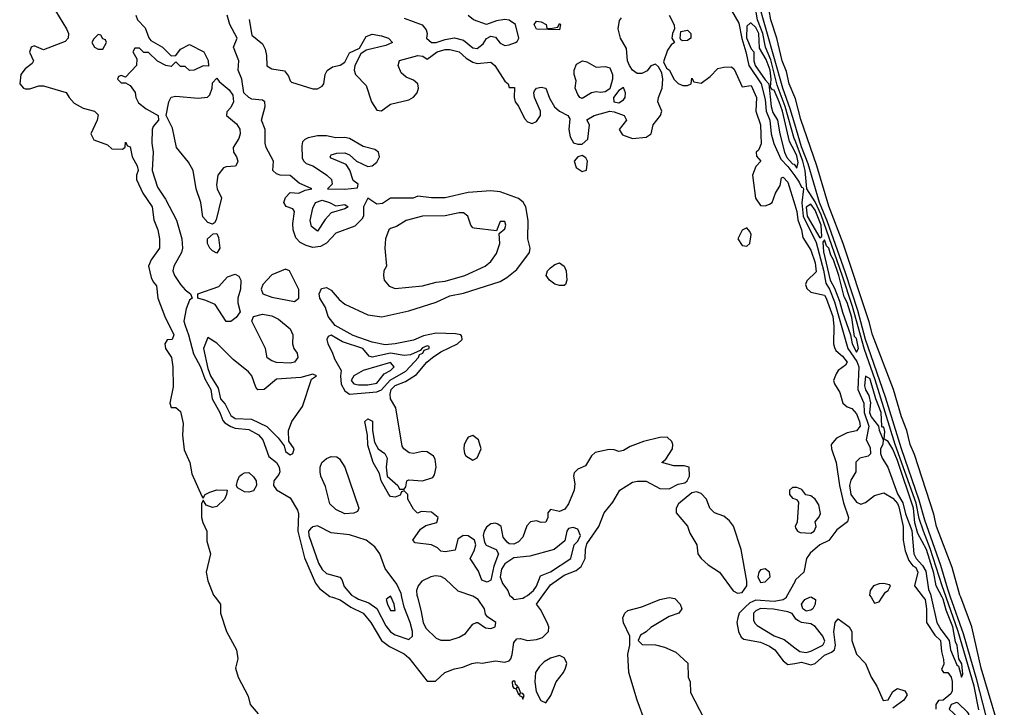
# Model space of a CAD drawing. Header units: inches. Extents: x 2792272 to 2951639, y 860504 to 1033803.
# Tile 178 of 209: x 2936606 to 2940918, y 949518 to 952530. Entities that reach past the tile are written whole.
import ezdxf

# ---------------------------------------------------------------- set-up
doc = ezdxf.new("R2010")
doc.units = ezdxf.units.IN
doc.header["$MEASUREMENT"] = 0
for name, color, linetype in [('C9934', 7, 'Continuous'), ('C9935', 7, 'Continuous'), ('C9944', 7, 'Continuous'), ('C9945', 7, 'Continuous')]:
    doc.layers.add(name, color=color, linetype=linetype)

msp = doc.modelspace()

# ---------------------------------------------------------------- linework, layer by layer
at = {"layer": 'C9934', "color": 4}
for points, elevation in [([(2937462.3, 950000), (2937484.7, 949970), (2937486, 949930), (2937511, 949850), (2937556, 949770), (2937561, 949730), (2937551, 949690), (2937562.8, 949650), (2937606.4, 949566.4), (2937616, 949530), (2937651, 949490)], 4), ([(2937975.4, 950000), (2938010, 949988.2), (2938056.9, 949956.9), (2938110.4, 949930), (2938144.4, 949890), (2938190.2, 949810.2), (2938224.8, 949784.8), (2938290, 949752.2), (2938310, 949734.9), (2938390, 949632), (2938427.3, 949632.7), (2938468, 949670), (2938510, 949686.8), (2938546.6, 949693.4), (2938586, 949710), (2938610, 949714.8), (2938630.7, 949710.7), (2938690, 949721.6), (2938730, 949715.5), (2938750, 949722), (2938757, 949730), (2938762, 949750), (2938770, 949802), (2938782.7, 949817.3), (2938799.8, 949819.8), (2938830, 949811), (2938870, 949814.8), (2938895.5, 949824.5), (2938922, 949850), (2938924, 949870), (2938916, 949890), (2938887.2, 949947.2), (2938869.3, 949970), (2938890.7, 950000)], 8), ([(2938075.7, 950000), (2938090, 949991.2), (2938135.6, 949975.6), (2938170, 949950.4), (2938210, 949875.5), (2938230, 949848.5), (2938250, 949834.9), (2938310, 949815.5), (2938326.6, 949830), (2938326, 949850), (2938315.8, 949890), (2938290, 949957.2), (2938280.2, 950000)], 12), ([(2938223.5, 950000), (2938211, 949990), (2938217.1, 949970), (2938230, 949942), (2938250, 949942), (2938246.6, 949970), (2938232.4, 950000)], 16), ([(2938347.7, 950000), (2938363.4, 949943.4), (2938372.6, 949890), (2938384.5, 949864.5), (2938430, 949821.3), (2938450, 949812.4), (2938490, 949812.4), (2938530, 949826), (2938558, 949842), (2938590, 949882), (2938606, 949890), (2938612, 949890), (2938646.2, 949866.2), (2938670, 949863.8), (2938688.7, 949870), (2938691.8, 949890), (2938655.1, 949915.1), (2938646.6, 949926.6), (2938642, 949950), (2938614, 949990), (2938597.3, 950000)], 12), ([(2938760.6, 950000), (2938770.4, 949990.4), (2938810, 949996.1), (2938816.6, 950000)], 12), ([(2939346, 949450), (2939310, 949549), (2939274, 949670), (2939269.4, 949750.6), (2939278, 949790), (2939278, 949830), (2939250, 949888), (2939247.3, 949910), (2939256, 949930), (2939270, 949942), (2939330, 949958), (2939409.6, 949990.4), (2939450, 949998.4), (2939475.1, 949995.1), (2939498.8, 949970), (2939506, 949950), (2939492, 949930), (2939450, 949915.3), (2939370, 949868), (2939350, 949848), (2939325.4, 949834.6), (2939314, 949810), (2939332.7, 949792.7), (2939390, 949792), (2939430, 949782), (2939479.6, 949759.6), (2939531.6, 949711.6), (2939534, 949650), (2939542, 949630), (2939543.6, 949583.6), (2939602, 949470)], 4), ([(2939963.4, 950000), (2939962.2, 949997.8), (2939950, 949988.6), (2939910, 949982.2), (2939830, 949987.2), (2939804.2, 949975.8), (2939782.6, 949957.4), (2939757.1, 949930), (2939750.4, 949910), (2939746.8, 949890), (2939754, 949850), (2939765.2, 949825.2), (2939776.8, 949816.8), (2939850, 949803.1), (2939890, 949786.4), (2939912.7, 949770), (2939950, 949722), (2939970, 949706), (2940000, 949710.6)], 8), ([(2940000, 949911.9), (2939988.4, 949928.4), (2939970, 949936.9), (2939907.4, 949947.4), (2939850, 949950.6), (2939830, 949940.5), (2939820.3, 949930), (2939820.2, 949900.2), (2939826, 949886), (2939836.3, 949876.3), (2939910, 949831.4), (2939954.6, 949814.6), (2940000, 949779)], 12)]:
    msp.add_lwpolyline(points, dxfattribs=dict(at, elevation=elevation))
at = {"layer": 'C9934', "color": 4, "elevation": 8}
for points in [[(2938970, 949745.2), (2938930, 949733.2), (2938903.4, 949716.6), (2938882.9, 949697.1), (2938865.5, 949670), (2938861.6, 949630), (2938867.7, 949587.7), (2938887.7, 949547.7), (2938910, 949538), (2938932.7, 949570), (2938955.1, 949630), (2938987, 949670), (2938997, 949690), (2939002, 949710), (2938999.1, 949719.1), (2938990, 949735.3)], [(2938770, 949634), (2938762, 949630), (2938764.7, 949610), (2938770, 949602), (2938779.6, 949599.6), (2938790, 949574), (2938798, 949578), (2938794, 949570), (2938804.7, 949564.7), (2938810, 949554), (2938815.3, 949570), (2938810, 949578), (2938800.4, 949580.4), (2938790, 949606), (2938782, 949602), (2938786, 949610), (2938778, 949618), (2938775.3, 949630)]]:
    msp.add_lwpolyline(points, close=True, dxfattribs=at)
at = {"layer": 'C9935', "color": 4}
for points, elevation in [([(2936730, 952622.8), (2936811.6, 952490), (2936820.3, 952470), (2936818.4, 952450), (2936805.7, 952434.3), (2936710, 952398), (2936670, 952415.6), (2936656, 952410), (2936648.4, 952388.4), (2936666, 952350), (2936661, 952339), (2936630, 952315.3), (2936611.3, 952290), (2936606, 952250), (2936622, 952230), (2936630, 952227.7), (2936650, 952227.7), (2936690, 952241), (2936710, 952241), (2936810, 952212), (2936822, 952190), (2936844.5, 952164.5), (2936883.5, 952143.5), (2936934, 952130), (2936950, 952114), (2936944.7, 952090), (2936918, 952030), (2936930, 952004.7), (2936990, 951982), (2937010, 951964.7), (2937056.4, 951963.6), (2937067.3, 951972.7), (2937070, 951994), (2937078, 951978), (2937090, 951974), (2937098, 951930), (2937121, 951890), (2937124.7, 951870), (2937118, 951850), (2937118, 951830), (2937144.7, 951770), (2937186, 951710), (2937193.2, 951653.2), (2937210.6, 951610), (2937218.8, 951570), (2937218.8, 951530), (2937181.6, 951478.4), (2937170.6, 951450), (2937181.6, 951401.6), (2937190, 951382), (2937204.7, 951364.7), (2937210.8, 951310), (2937241, 951230), (2937281, 951150), (2937274, 951130), (2937252, 951128), (2937242, 951110), (2937244.7, 951090), (2937270.5, 951050.5), (2937277.3, 951010), (2937278.5, 950921.5), (2937262.8, 950850), (2937270, 950832), (2937290, 950832), (2937310, 950814), (2937322, 950762), (2937319.1, 950710), (2937326.2, 950646.2), (2937350.5, 950590), (2937360.5, 950540.5), (2937403.6, 950443.6), (2937410, 950434), (2937418, 950450), (2937439.3, 950460.7), (2937470, 950470.6), (2937514, 950470), (2937512, 950450), (2937502.8, 950430), (2937470, 950397.2), (2937450, 950394), (2937423.1, 950403.1), (2937410, 950426), (2937402, 950410), (2937402.8, 950350), (2937407.5, 950327.5), (2937426, 950290), (2937426, 950246), (2937441, 950190), (2937423, 950110), (2937430, 950072), (2937454.8, 950010), (2937462.3, 950000)], 4), ([(2940000, 952072.5), (2939979.7, 952139.7), (2939947.6, 952230), (2939837.9, 952617.9)], 8), ([(2939723.5, 952570), (2939755.5, 952515.5), (2939767.9, 952447.9), (2939786.4, 952390), (2939799, 952330), (2939853.3, 952250), (2939870, 952180.7), (2939874.4, 952130), (2939891.8, 952090), (2939897.1, 952030), (2939908.7, 951988.7), (2939939.5, 951919.5), (2939970, 951888), (2940000, 951845.8)], 12), ([(2940000, 952004.9), (2939998.1, 952010), (2939958.3, 952150), (2939923.9, 952243.9), (2939894.9, 952354.9), (2939872.1, 952410), (2939860.9, 952470), (2939837.5, 952530), (2939826.2, 952590)], 12), ([(2940000, 952190.6), (2939975.8, 952250), (2939963.5, 952303.5), (2939945.7, 952350), (2939922, 952450), (2939895.8, 952530), (2939888.3, 952570)], 4), ([(2937114, 952550), (2937122, 952530), (2937155.3, 952495.3), (2937171.1, 952451.1), (2937179.6, 952439.6), (2937232, 952410), (2937270, 952372), (2937290, 952374), (2937310, 952402), (2937350, 952422), (2937412, 952390), (2937432, 952352), (2937432.7, 952327.3), (2937410, 952328), (2937370, 952308.7), (2937350, 952308), (2937330, 952326), (2937310, 952326), (2937290, 952346), (2937270, 952326), (2937246, 952330), (2937209.1, 952349.1), (2937170, 952386), (2937150, 952386), (2937130, 952406), (2937110, 952406), (2937102, 952390), (2937119.6, 952359.6), (2937118, 952330), (2937070, 952278), (2937050, 952286), (2937038, 952282), (2937034, 952270), (2937050, 952254), (2937070, 952254), (2937090, 952242), (2937111, 952211), (2937114.8, 952190), (2937126.7, 952166.7), (2937160.3, 952140.3), (2937212, 952110), (2937214, 952090), (2937190, 952062), (2937185.5, 952050), (2937184.9, 951990), (2937191, 951950), (2937186, 951870), (2937210, 951796.3), (2937244.2, 951744.2), (2937292.7, 951652.7), (2937315.5, 951570), (2937319.3, 951530), (2937314.9, 951510), (2937280.5, 951450), (2937277.1, 951430), (2937284.4, 951410), (2937310, 951370.7), (2937330, 951346.8), (2937354, 951330), (2937362, 951310), (2937350, 951302), (2937335.6, 951264.4), (2937324.9, 951210), (2937330.3, 951190), (2937345.8, 951150), (2937367, 951067), (2937397.1, 951010), (2937417, 950957), (2937443.2, 950910), (2937449.3, 950869.3), (2937483.2, 950810), (2937495.2, 950775.2), (2937503.9, 950763.9), (2937530, 950747.8), (2937550, 950740.7), (2937610, 950734.7), (2937651.6, 950711.6), (2937671.4, 950690), (2937697.5, 950617.5), (2937730, 950590.4), (2937742.3, 950570), (2937744.9, 950550), (2937741.5, 950538.5), (2937718.4, 950510), (2937717.6, 950490), (2937730.3, 950470.3), (2937790, 950436), (2937822, 950382), (2937827, 950367), (2937823.6, 950290), (2937852.8, 950172.8), (2937901.7, 950061.7), (2937918.4, 950038.4), (2937963.9, 950003.9), (2937975.4, 950000)], 8), ([(2938890.7, 950000), (2938930, 950055.3), (2938990, 950097), (2939043.1, 950116.9), (2939065.1, 950134.9), (2939083, 950170), (2939083.5, 950210), (2939090, 950234.9), (2939141.6, 950310), (2939165.1, 950370), (2939203, 950417), (2939234.5, 950470), (2939290, 950504), (2939311.7, 950508.3), (2939350, 950508.4), (2939410, 950477.3), (2939450, 950474.8), (2939490, 950496), (2939519, 950501), (2939529.1, 950510.9), (2939539, 950530), (2939538, 950570), (2939516, 950576), (2939470, 950576), (2939418, 950590), (2939435.5, 950604.5), (2939464.5, 950650), (2939466, 950670), (2939462, 950682), (2939442, 950702), (2939410, 950699.5), (2939338, 950682), (2939279.9, 950660.1), (2939250, 950642.7), (2939230, 950639.3), (2939210, 950646.6), (2939186.8, 950646.8), (2939125.8, 950634.2), (2939110, 950619.3), (2939084, 950576), (2939050, 950562), (2939034.8, 950545.2), (2939030.8, 950530), (2939037.5, 950497.5), (2939034.9, 950470), (2939010, 950409.3), (2938993.9, 950386.1), (2938970, 950376.2), (2938930, 950384), (2938918.8, 950370), (2938919.1, 950350), (2938910, 950329.6), (2938890, 950327.8), (2938870, 950335.1), (2938842.8, 950330), (2938827.2, 950312.8), (2938810, 950262.7), (2938790, 950242.7), (2938770, 950233.2), (2938750, 950234), (2938740.9, 950240.9), (2938723.3, 950263.3), (2938714.5, 950310), (2938700.1, 950320.1), (2938690, 950324.2), (2938670, 950322.4), (2938650, 950306.6), (2938639.5, 950290), (2938635.8, 950270), (2938641.3, 950241.3), (2938648.5, 950228.5), (2938692, 950210), (2938702.8, 950190), (2938683, 950137), (2938670, 950075.3), (2938653.2, 950066.8), (2938630, 950075.3), (2938614.8, 950114.8), (2938579, 950170), (2938596.9, 950203.1), (2938603.6, 950230), (2938598, 950250), (2938570, 950269.7), (2938548.6, 950271.4), (2938525.5, 950254.5), (2938513, 950207), (2938470, 950199), (2938450, 950202), (2938436, 950216), (2938410, 950229.3), (2938338, 950238), (2938328, 950250), (2938362, 950298), (2938385.2, 950314.8), (2938432.3, 950327.7), (2938439, 950350), (2938410, 950372.3), (2938364.7, 950375.3), (2938350, 950368), (2938346, 950370), (2938330, 950386), (2938306, 950430), (2938306, 950450), (2938290, 950466), (2938278, 950462), (2938272.7, 950447.3), (2938250, 950438), (2938230, 950442), (2938222, 950450), (2938189, 950510), (2938182, 950542), (2938154, 950590), (2938130, 950666), (2938129, 950710), (2938118, 950770), (2938130, 950782), (2938150.9, 950770.9), (2938150.7, 950730), (2938159.8, 950679.8), (2938176, 950650), (2938204.7, 950630), (2938216, 950610), (2938210.7, 950570), (2938216, 950530), (2938262, 950490), (2938270, 950474), (2938290, 950474), (2938296.4, 950483.6), (2938302, 950510), (2938310, 950514.8), (2938370, 950510.8), (2938414.8, 950525.2), (2938423.2, 950536.8), (2938429.5, 950570), (2938425.1, 950605.1), (2938418.3, 950618.3), (2938390, 950637), (2938370, 950638.4), (2938330, 950629.3), (2938312.3, 950632.3), (2938288.7, 950650), (2938281.5, 950661.5), (2938253.2, 950830), (2938229.5, 950869.5), (2938228, 950890), (2938233, 950910), (2938250, 950928.5), (2938294.9, 950945.1), (2938343.9, 950976.1), (2938389.7, 951030), (2938413.6, 951050), (2938450, 951075.2), (2938522.7, 951110), (2938544, 951130), (2938542, 951142), (2938538, 951150), (2938514.2, 951154.2), (2938430, 951157.2), (2938375, 951145), (2938330, 951126.6), (2938250.2, 951109.8), (2938206.4, 951106.4), (2938150, 951117.8), (2938066.9, 951146.9), (2937987.4, 951190), (2937957.2, 951230), (2937944.7, 951270), (2937920.4, 951310), (2937916.8, 951330), (2937927.5, 951352.5), (2937950, 951357.3), (2937970, 951345.3), (2938004.5, 951304.5), (2938030, 951284.9), (2938130, 951237.6), (2938191.3, 951228.7), (2938310, 951254.4), (2938430, 951293), (2938490, 951320.5), (2938550, 951333), (2938710, 951382.8), (2938739.6, 951400.4), (2938783.6, 951436.4), (2938839.3, 951510), (2938840.9, 951530), (2938832, 951570), (2938832.7, 951650), (2938822, 951710), (2938811.3, 951731.3), (2938790, 951747), (2938710, 951776), (2938670, 951780.9), (2938570, 951774), (2938470, 951749.5), (2938409.5, 951749.5), (2938350, 951758), (2938329.1, 951749.1), (2938230, 951748.7), (2938194.4, 951725.6), (2938170, 951722), (2938130, 951748), (2938111, 951710), (2938111.3, 951670), (2938104, 951656), (2938074, 951626), (2937990, 951594.7), (2937950, 951551.3), (2937923.7, 951536.3), (2937890, 951532.6), (2937860.7, 951540.7), (2937834.5, 951554.5), (2937815.2, 951575.2), (2937803.5, 951610), (2937801.7, 951638.3), (2937809, 951690), (2937802, 951702), (2937772.7, 951712.7), (2937762.7, 951730), (2937770, 951751.3), (2937790, 951774), (2937828.9, 951771.1), (2937856, 951784), (2937886, 951790), (2937830, 951814), (2937790, 951848), (2937746, 951850), (2937730, 951855.3), (2937715.3, 951870), (2937717.2, 951910), (2937686, 951970), (2937681.2, 951990), (2937681.2, 952050), (2937665.2, 952090), (2937681.2, 952150), (2937679, 952170), (2937670, 952177.2), (2937622.7, 952182.7), (2937609, 952189), (2937588, 952210), (2937579, 952270), (2937562.7, 952310), (2937566, 952350), (2937542, 952410), (2937558, 952450), (2937527, 952510), (2937515.3, 952550)], 8), ([(2937610.8, 952530.8), (2937622, 952462), (2937670, 952424.7), (2937681.1, 952401.1), (2937687.1, 952372.9), (2937688.2, 952328.2), (2937710, 952314.8), (2937766, 952306), (2937782.8, 952282.8), (2937790, 952262), (2937796.9, 952256.9), (2937890, 952227.3), (2937910, 952227.7), (2937930, 952238.8), (2937938, 952250), (2937943.7, 952290), (2937951.9, 952308.1), (2937976.6, 952323.4), (2938010, 952331), (2938030, 952344.7), (2938050, 952384.7), (2938093.6, 952406.4), (2938123.1, 952456.9), (2938150, 952466.4), (2938190, 952460.4), (2938221, 952450), (2938238.8, 952430), (2938210, 952417.6), (2938123.4, 952396.6), (2938099.8, 952380.2), (2938073, 952330), (2938070.5, 952310), (2938076.3, 952290), (2938122.8, 952242.8), (2938146, 952170), (2938170, 952134.8), (2938190, 952130.8), (2938230, 952161), (2938310, 952178.8), (2938330, 952190.8), (2938346, 952210), (2938352.7, 952230), (2938349, 952250), (2938330, 952265.2), (2938298.9, 952278.9), (2938277, 952297), (2938262.9, 952330), (2938268.8, 952351.2), (2938350, 952374), (2938372, 952370), (2938390, 952358), (2938434.5, 952390), (2938470, 952400.2), (2938490, 952399.6), (2938530.7, 952390), (2938561.8, 952361.8), (2938590, 952344.4), (2938610, 952338.4), (2938670, 952344), (2938686.8, 952330), (2938730, 952261), (2938744.7, 952250), (2938750, 952234), (2938772.7, 952232.7), (2938771.3, 952190), (2938776, 952170), (2938790, 952151.3), (2938817.1, 952097.1), (2938830, 952082.8), (2938850, 952076.3), (2938870, 952084.9), (2938887, 952110), (2938887, 952130), (2938860.7, 952190), (2938857.2, 952210), (2938860.9, 952219.1), (2938870, 952230.8), (2938890, 952234.8), (2938910.7, 952230.7), (2938926, 952186), (2938948.7, 952148.7), (2938970, 952130.4), (2939006, 952110), (2939015.9, 952095.9), (2939010.6, 952050), (2939017.3, 952017.3), (2939031, 951991), (2939050, 951984.7), (2939070, 951984.7), (2939093.6, 952006.4), (2939102, 952070), (2939090, 952091.3), (2939122, 952110), (2939189.8, 952130.2), (2939210, 952127.2), (2939253.4, 952110), (2939264, 952090), (2939230.8, 952050), (2939246.2, 952026.2), (2939290, 952010.4), (2939350, 952016.4), (2939372, 952030), (2939380.7, 952070), (2939412, 952110), (2939418, 952130), (2939400.7, 952170), (2939402.9, 952190), (2939419.5, 952230), (2939422.7, 952270), (2939418, 952298), (2939404, 952324), (2939390, 952335.3), (2939370, 952328.7), (2939354.2, 952305.8), (2939330, 952295.1), (2939310, 952295.1), (2939290, 952309.4), (2939276.2, 952330), (2939268, 952350), (2939263.6, 952403.6), (2939237.6, 952450), (2939227.3, 952490), (2939232.9, 952527.1), (2939242, 952538)], 8), ([(2938290, 952537.3), (2938367.9, 952507.9), (2938385.8, 952485.8), (2938390.8, 952470), (2938388.2, 952450), (2938410, 952430.6), (2938430, 952430.4), (2938470, 952444), (2938510, 952450.5), (2938550, 952440.3), (2938590, 952407.4), (2938610, 952404.2), (2938635.9, 952424.1), (2938650, 952448), (2938670, 952458.3), (2938690, 952453.4), (2938710, 952428), (2938730, 952417.8), (2938750, 952419.7), (2938777.2, 952430), (2938784.9, 952435.1), (2938792.3, 952450), (2938777.7, 952510), (2938750, 952529), (2938730, 952531.2), (2938694.8, 952525.2), (2938650, 952509.6), (2938594, 952530), (2938570, 952549)], 12), ([(2939450.8, 952550), (2939472.7, 952507.3), (2939474, 952490), (2939464.7, 952470), (2939462, 952450), (2939474, 952430), (2939459.6, 952420.4), (2939442.5, 952397.5), (2939425.4, 952345.4), (2939438, 952318), (2939451.3, 952310), (2939471.3, 952270), (2939490, 952251.3), (2939510, 952242), (2939530, 952242), (2939546, 952250), (2939550, 952274), (2939558, 952258), (2939590, 952252), (2939630, 952281), (2939664, 952316), (2939690, 952322.8), (2939723.6, 952323.6), (2939734.4, 952314.4), (2939770, 952236), (2939810, 952242.8), (2939832.9, 952190), (2939830.3, 952130), (2939850.2, 952070), (2939851.9, 952028.1), (2939852.8, 951987.2), (2939841, 951959), (2939832, 951950), (2939832.7, 951932.7), (2939852, 951910), (2939830, 951888), (2939814.8, 951850), (2939828.5, 951748.5), (2939850, 951716), (2939870, 951714.8), (2939890, 951722.8), (2939902, 951730), (2939916, 951770), (2939936.6, 951803.4), (2939942.7, 951837.3), (2939950, 951841), (2939970, 951818.8), (2940000, 951718.9)], 8), ([(2940000, 951953.5), (2939977.3, 951997.3), (2939946.3, 952130), (2939932.7, 952170), (2939910, 952222), (2939902.8, 952222.8), (2939894.3, 952234.3), (2939896.5, 952270), (2939892.4, 952310), (2939875.4, 952355.4), (2939845.9, 952405.9), (2939842.5, 952470), (2939830, 952495.8), (2939810, 952515.1), (2939805.2, 952514.8), (2939790, 952502.7), (2939788.9, 952451.1), (2939810, 952403.1), (2939821.1, 952390), (2939821.6, 952350), (2939826.8, 952330), (2939870, 952266.5), (2939886.5, 952250), (2939896.8, 952150), (2939904.4, 952124.4), (2939925.2, 952090), (2939934.3, 952030), (2939955.1, 951950), (2939966.1, 951926.1), (2939990, 951899.3), (2939997.3, 951897.3), (2940000, 951893.5)], 16), ([(2940000, 950480.9), (2939990, 950480.9), (2939977.3, 950470), (2939977.3, 950450), (2939990, 950434.8), (2940000, 950430.8)], 8), ([(2938280.2, 950000), (2938276.5, 950016.5), (2938258, 950058), (2938206.1, 950126.1), (2938182.9, 950190), (2938160.7, 950220.7), (2938122.7, 950250), (2938050, 950274), (2937970, 950283), (2937910, 950313.2), (2937890, 950309.4), (2937879.5, 950300.5), (2937870.6, 950290), (2937872.4, 950270), (2937914.6, 950150), (2937930, 950122.4), (2937950, 950103.7), (2938008.2, 950088.2), (2938017.3, 950077.3), (2938026.9, 950046.9), (2938059.5, 950010), (2938075.7, 950000)], 12), ([(2938816.6, 950000), (2938830, 950007.9), (2938856.3, 950030), (2938870, 950048.2), (2938886.4, 950093.6), (2938930, 950111.3), (2939019.6, 950170), (2939033.6, 950230), (2939050, 950246.4), (2939062, 950270), (2939050, 950298), (2939030, 950306), (2939010, 950302), (2939002.8, 950290), (2938993.2, 950246.8), (2938946, 950210), (2938839.5, 950180.5), (2938770, 950173.5), (2938730, 950147.2), (2938716.1, 950123.9), (2938710.1, 950090), (2938720.4, 950060.4), (2938743.1, 950030), (2938750.4, 950010), (2938760.6, 950000)], 12), ([(2938597.3, 950000), (2938590, 950004.4), (2938526.3, 950026.3), (2938470, 950081.6), (2938450.9, 950090.9), (2938426.4, 950093.6), (2938406.8, 950090), (2938367.7, 950070), (2938350.4, 950049.6), (2938344.4, 950030), (2938344.9, 950010), (2938347.7, 950000)], 12), ([(2940000, 950068), (2939963.4, 950000)], 8), ([(2938232.4, 950000), (2938230, 950005.2), (2938223.5, 950000)], 16)]:
    msp.add_lwpolyline(points, dxfattribs=dict(at, elevation=elevation))
for points, elevation in [([(2938930, 952492), (2938962, 952498), (2938970, 952514), (2938974, 952510), (2938970, 952486), (2938870, 952489), (2938859, 952510), (2938870, 952524.7), (2938890, 952521), (2938912, 952510), (2938914, 952494)], 8), ([(2939510, 952438), (2939502, 952442), (2939498, 952450), (2939502, 952478), (2939530, 952484.7), (2939544.7, 952470), (2939544.7, 952450), (2939530, 952439)], 8), ([(2936950, 952466), (2936930, 952446), (2936922, 952430), (2936934, 952410), (2936950, 952402), (2936970, 952402), (2936986, 952430), (2936982, 952442), (2936970, 952446), (2936962, 952462)], 8), ([(2939130, 952322.8), (2939170, 952325.5), (2939190, 952319.1), (2939202.3, 952290), (2939202.8, 952270), (2939190, 952226.9), (2939170, 952215.1), (2939150, 952211.8), (2939130, 952215.1), (2939110.3, 952209.7), (2939070, 952184.5), (2939059, 952190), (2939050, 952202), (2939039.3, 952230), (2939043.1, 952263.1), (2939034, 952290), (2939034, 952310), (2939044.1, 952335.9), (2939070.7, 952350.7), (2939090, 952346)], 8), ([(2937450, 951635.3), (2937430, 951642), (2937407.5, 951667.5), (2937399.3, 951730), (2937379.5, 951790), (2937365.6, 951870), (2937345.6, 951905.6), (2937292.7, 951970), (2937275.5, 952055.5), (2937248, 952110), (2937259.3, 952170), (2937269.4, 952190.6), (2937290, 952196), (2937387.3, 952187.3), (2937428.9, 952191.1), (2937439, 952201), (2937448.7, 952230), (2937450, 952254), (2937470, 952274), (2937479.6, 952259.6), (2937523.6, 952223.6), (2937539.6, 952199.6), (2937542, 952170), (2937530, 952146), (2937512.7, 952127.3), (2937512, 952110), (2937554.8, 952074.8), (2937570.8, 952050.8), (2937571, 952030), (2937566, 952010), (2937541, 951970), (2937542.8, 951950), (2937556, 951930), (2937561, 951910), (2937558.8, 951901.2), (2937550.9, 951889.1), (2937510, 951886), (2937499.1, 951880.9), (2937474, 951850), (2937467.5, 951807.5), (2937470.6, 951790), (2937490.4, 951749.6), (2937466.4, 951653.6), (2937459.8, 951640.2)], 8), ([(2939250, 952233.2), (2939230, 952220.7), (2939206, 952190), (2939207.7, 952170), (2939230, 952166.7), (2939250, 952179.1), (2939256.9, 952190), (2939258.7, 952210)], 12), ([(2937950, 952021.2), (2937910, 952021.2), (2937870, 952013.2), (2937854.4, 952005.6), (2937844.5, 951995.5), (2937842, 951978), (2937843.5, 951923.5), (2937851, 951910), (2937860.5, 951900.5), (2937890, 951890.6), (2937914.6, 951874.6), (2937951.3, 951850), (2937972, 951830), (2937974, 951810), (2937954, 951790), (2938030, 951788.4), (2938086, 951794), (2938088, 951810), (2938066.6, 951826.6), (2938051.5, 951871.5), (2938035.9, 951895.9), (2937970, 951924), (2937965.2, 951930), (2937970, 951938), (2937994.6, 951945.4), (2938030, 951946.8), (2938050, 951938.8), (2938081, 951910), (2938130, 951887.3), (2938150, 951890.7), (2938170, 951906), (2938181.2, 951930), (2938178, 951950), (2938162, 951962), (2938110, 951975.1), (2938050, 952009.3), (2938030, 952014.5), (2937990, 952012.3)], 8), ([(2939070, 951935.3), (2939050, 951929), (2939034.8, 951910), (2939043.4, 951883.4), (2939070, 951864.7), (2939088.7, 951871.3), (2939093.2, 951910), (2939085.2, 951925.2)], 8), ([(2937990, 951714.8), (2938030, 951721), (2938044.7, 951710), (2938030, 951701.2), (2937970, 951684), (2937944.4, 951655.6), (2937910, 951604), (2937883.7, 951623.7), (2937878, 951650), (2937890, 951704.7), (2937901.6, 951730), (2937930, 951739.6), (2937962.8, 951730)], 4), ([(2938530, 951684.5), (2938470, 951671.5), (2938370, 951669.7), (2938298, 951650), (2938256.3, 951623.7), (2938230, 951616), (2938222.8, 951610), (2938207.7, 951570), (2938204.9, 951530), (2938212, 951450), (2938201, 951430), (2938198.8, 951410), (2938202.8, 951390), (2938223.4, 951363.4), (2938250, 951353), (2938370, 951364.2), (2938430, 951381.1), (2938470, 951384.6), (2938555.3, 951410), (2938644, 951450), (2938670, 951471), (2938694.2, 951505.8), (2938709, 951550), (2938706, 951594), (2938730, 951614), (2938735.3, 951630), (2938730, 951646), (2938710, 951646), (2938694, 951606), (2938596.4, 951616.4), (2938590, 951618), (2938582, 951630), (2938569.2, 951670), (2938550, 951683.7)], 12), ([(2939790, 951618), (2939770, 951608), (2939751, 951570), (2939770, 951541), (2939790, 951538.8), (2939804, 951550), (2939808.7, 951588.7), (2939803.1, 951603.1)], 8), ([(2937470, 951508), (2937450, 951518), (2937438, 951530), (2937429, 951550), (2937429.1, 951570.9), (2937452.7, 951592.7), (2937470, 951594), (2937476.9, 951576.9), (2937482, 951530)], 8), ([(2938970, 951366), (2938950, 951372.3), (2938926, 951390), (2938912.3, 951410), (2938918, 951430), (2938930, 951444), (2938950, 951458), (2938970, 951464.9), (2938990.8, 951450), (2938998.8, 951430), (2939002.8, 951390), (2938996, 951370), (2938990, 951366)], 4), ([(2937530, 951208), (2937510, 951208.7), (2937462.5, 951282.5), (2937420.9, 951300.9), (2937386, 951310), (2937386, 951330), (2937478, 951362), (2937516.5, 951403.5), (2937550, 951416), (2937566.4, 951406.4), (2937574, 951390), (2937573.4, 951350), (2937560.7, 951310), (2937560.7, 951290), (2937571, 951250), (2937554.4, 951225.6)], 8), ([(2937770, 951437.2), (2937710, 951412.7), (2937671, 951370), (2937664, 951350), (2937671.3, 951330), (2937710, 951315.5), (2937810, 951296), (2937828.7, 951310), (2937828.9, 951348.9), (2937788, 951430)], 12), ([(2937790, 951026), (2937730, 951029.3), (2937710, 951035.3), (2937689.3, 951049.3), (2937682, 951090), (2937622, 951210), (2937629.3, 951230.7), (2937670, 951240.5), (2937710, 951233), (2937738.8, 951218.8), (2937790, 951176), (2937802.8, 951150), (2937801, 951110), (2937806, 951090), (2937821, 951070), (2937824.7, 951050), (2937810, 951029.4)], 8), ([(2937970, 951149), (2937956.9, 951143.1), (2937951, 951130), (2937954.8, 951110), (2937974.4, 951074.4), (2937984.4, 951044.4), (2938014.2, 950994.2), (2938010.3, 950969.7), (2938014.1, 950934.1), (2938030, 950903.8), (2938050.3, 950890.3), (2938170, 950900.2), (2938190, 950908.3), (2938228.9, 950951.1), (2938297.7, 950990), (2938353, 951050), (2938357, 951063), (2938371.8, 951070), (2938377.2, 951082.8), (2938399.3, 951090), (2938398.6, 951098.6), (2938390, 951101.2), (2938370, 951093.3), (2938359.3, 951080.7), (2938318, 951062), (2938290, 951059.1), (2938230, 951069), (2938150, 951051.8), (2938137, 951057), (2938109, 951090), (2938019.5, 951119.5)], 12), ([(2937430, 951138), (2937410.7, 951089.3), (2937430, 951002), (2937440.9, 950970), (2937475.5, 950915.5), (2937485.4, 950870), (2937506.2, 950846.2), (2937530, 950796.4), (2937550, 950783.2), (2937620.9, 950780.9), (2937687.6, 950747.6), (2937738.5, 950698.5), (2937763.5, 950663.5), (2937770, 950638), (2937790, 950624), (2937802, 950630), (2937808.7, 950650), (2937784.7, 950684.7), (2937782.7, 950730), (2937798, 950770), (2937844.2, 950835.8), (2937884, 950956), (2937906, 950970), (2937890, 950978), (2937836.5, 950963.5), (2937730, 950955.1), (2937676, 950910), (2937649.5, 950909.5), (2937640.5, 950920.5), (2937623, 950970), (2937607.9, 950987.9), (2937541.3, 951041.3), (2937470, 951114)], 12), ([(2938230, 951029.2), (2938110, 950994), (2938069.4, 950970.6), (2938057, 950950), (2938070, 950935.8), (2938090, 950930.3), (2938130, 950930.4), (2938170, 950938), (2938201.7, 950978.3), (2938230, 950994), (2938246, 951010)], 16), ([(2938590, 950709.3), (2938570, 950701.2), (2938565.5, 950694.5), (2938553, 950670), (2938550.4, 950650), (2938553.4, 950630), (2938560.3, 950620.3), (2938590, 950601), (2938610, 950611.3), (2938626.6, 950650), (2938615.1, 950690)], 8), ([(2938030, 950365.2), (2937990, 950384), (2937964.5, 950410), (2937945.8, 950485.8), (2937925.1, 950530), (2937921.6, 950550), (2937922.4, 950570), (2937929.6, 950590), (2937950, 950607.7), (2937970, 950616.3), (2937994.8, 950614.8), (2938006.8, 950606.8), (2938030.4, 950570.4), (2938091, 950390), (2938084.7, 950375.3), (2938070, 950369)], 8), ([(2937610, 950460.9), (2937590, 950462.7), (2937560.2, 950480.2), (2937555.3, 950490), (2937559.3, 950510), (2937569.3, 950530), (2937580.1, 950539.9), (2937590, 950545.5), (2937610, 950546), (2937630, 950528), (2937641.1, 950510), (2937642.4, 950490), (2937630, 950466.6)], 4), ([(2939570, 950462), (2939550, 950458), (2939490.7, 950409.3), (2939481, 950390), (2939481, 950370), (2939530, 950311.3), (2939541.1, 950281.1), (2939570.8, 950230), (2939576, 950190), (2939590.8, 950170), (2939621.7, 950141.7), (2939670, 950110.6), (2939730, 950028.2), (2939750, 950018.4), (2939770, 950020.4), (2939789.7, 950050), (2939789.7, 950070.3), (2939765, 950210), (2939731.5, 950311.5), (2939714.9, 950334.9), (2939690, 950354.7), (2939649, 950370), (2939629, 950390), (2939614, 950430), (2939590, 950455.3)], 8), ([(2939870, 950124.5), (2939850, 950120.9), (2939842.4, 950110), (2939838.4, 950090), (2939850, 950064.9), (2939870, 950067.7), (2939892.3, 950090), (2939889.3, 950110)], 8)]:
    msp.add_lwpolyline(points, close=True, dxfattribs=dict(at, elevation=elevation))
at = {"layer": 'C9944', "color": 4}
for points, elevation in [([(2940073.4, 950000), (2940090.7, 949990), (2940090.4, 949969.6), (2940079.1, 949950), (2940070, 949943.6), (2940050, 949939.6), (2940043.7, 949943.7), (2940035.1, 949950), (2940029.7, 949970), (2940044.5, 949990), (2940065.7, 950000)], 8), ([(2940334.2, 950000), (2940350, 949974.8), (2940370, 949980.7), (2940382.8, 950000)], 12), ([(2940563.1, 950000), (2940570.9, 949990), (2940577.8, 949950), (2940577.6, 949890), (2940613.6, 949833.6), (2940638, 949810), (2940642.6, 949762.6), (2940651.9, 949728.1), (2940652.5, 949707.5), (2940643.6, 949683.6), (2940651.1, 949671.1), (2940670, 949670.7), (2940685.3, 949650), (2940690, 949631.3), (2940690.3, 949590), (2940683.2, 949576.8), (2940650, 949549.7), (2940630, 949547.6), (2940617.4, 949530), (2940618, 949510)], 12), ([(2940597.6, 950000), (2940623.2, 949890), (2940639.6, 949859.6), (2940676.5, 949810), (2940681.8, 949770), (2940710, 949704), (2940717.6, 949697.6), (2940730, 949650.8), (2940736.2, 949663.8), (2940732.1, 949707.9), (2940718.7, 949730), (2940711.9, 949788.1), (2940704.7, 949804.7), (2940692.8, 949870), (2940662.9, 949942.9), (2940650, 949991.1), (2940645.5, 950000)], 16), ([(2940806.3, 949506.3), (2940785.6, 949610), (2940716, 949850), (2940662.9, 950000)], 12), ([(2940850, 949434), (2940798, 949638), (2940739.6, 949839.6), (2940682.8, 950000)], 8), ([(2940918, 949350), (2940816.9, 949690), (2940775.8, 949870), (2940727.3, 950000)], 4), ([(2940000, 949779), (2940021.9, 949761.9), (2940050, 949758), (2940070, 949764), (2940122.9, 949790), (2940131.6, 949808.4), (2940123.5, 949830), (2940090, 949871.5), (2940070, 949883.5), (2940030, 949889.8), (2940016.6, 949896.6), (2940004.9, 949904.9), (2940000, 949911.9)], 12), ([(2940000, 949710.6), (2940030, 949715.3), (2940070, 949704), (2940090, 949710.5), (2940130, 949746.4), (2940161.1, 949758.9), (2940174, 949770), (2940178, 949790), (2940172, 949848), (2940177.2, 949890), (2940190, 949906), (2940238, 949870), (2940250.5, 949850.5), (2940250.5, 949810), (2940270.4, 949750.4), (2940310.8, 949710), (2940334.4, 949650), (2940360.4, 949610), (2940388, 949548), (2940410, 949551.3), (2940430, 949586.8), (2940450, 949600.4), (2940482.8, 949590), (2940492.4, 949572.4), (2940478, 949550), (2940430, 949514)], 8)]:
    msp.add_lwpolyline(points, dxfattribs=dict(at, elevation=elevation))
at = {"layer": 'C9944', "color": 4, "elevation": 16}
msp.add_lwpolyline([(2940710, 949538.5), (2940685.7, 949530), (2940677, 949510), (2940714.8, 949474.8), (2940730, 949450.5), (2940750, 949450.8), (2940760.7, 949470), (2940762, 949490), (2940756.9, 949496.9), (2940716.2, 949536.2)], close=True, dxfattribs=at)
at = {"layer": 'C9945', "color": 4}
for points, elevation in [([(2940727.3, 950000), (2940723.5, 950010), (2940689.7, 950130), (2940621.1, 950310), (2940610, 950364), (2940525.3, 950625.3), (2940506, 950670), (2940491.5, 950730), (2940468, 950790), (2940433, 950910), (2940340.5, 951150), (2940326.1, 951206.1), (2940213, 951550), (2940150, 951714), (2940096.3, 951890), (2940027.5, 952092.5), (2940003.1, 952183.1), (2940000, 952190.6)], 4), ([(2940682.8, 950000), (2940670, 950036.3), (2940639.9, 950139.9), (2940570, 950337.6), (2940545.4, 950425.4), (2940468, 950650), (2940397.2, 950877.2), (2940310, 951129.7), (2940275.9, 951255.9), (2940221.9, 951421.9), (2940144.2, 951644.2), (2940108.6, 951730), (2940058.3, 951898.3), (2940030, 951973), (2940000, 952072.5)], 8), ([(2940662.9, 950000), (2940645.2, 950050), (2940593.8, 950213.8), (2940563.4, 950290), (2940545.7, 950345.7), (2940531.8, 950411.8), (2940440.4, 950670), (2940352.9, 950952.9), (2940305.4, 951085.4), (2940253.7, 951273.7), (2940210, 951406.2), (2940115.4, 951675.4), (2940090, 951732), (2940053.3, 951790), (2940046.4, 951870), (2940035.4, 951910), (2940000, 952004.9)], 12), ([(2940000, 951893.5), (2940010, 951879.3), (2940015.3, 951904.7), (2940010, 951934.3), (2940000, 951953.5)], 16), ([(2940000, 951845.8), (2940019, 951819), (2940030, 951796.3), (2940035.9, 951795.9), (2940038.8, 951790), (2940031.2, 951728.8), (2940036.5, 951670), (2940094.3, 951554.3), (2940126.4, 951433.6), (2940135.9, 951375.9), (2940152.8, 951350), (2940174.5, 951294.5), (2940233.2, 951090), (2940272.6, 951032.6), (2940281.2, 951010), (2940277.2, 950910), (2940302.3, 950850), (2940304.1, 950810), (2940324.6, 950750), (2940312.4, 950690), (2940330, 950656), (2940331.6, 950628.4), (2940322, 950618), (2940284.7, 950610), (2940268.1, 950591.9), (2940267.3, 950550), (2940246.3, 950513.7), (2940239.6, 950490), (2940245.2, 950450), (2940270, 950417.4), (2940290, 950408.5), (2940310, 950414.9), (2940350, 950446.4), (2940390, 950457.1), (2940430, 950434.3), (2940450, 950410.2), (2940455.6, 950395.6), (2940475.5, 950310), (2940475.2, 950250), (2940483.7, 950203.7), (2940500.6, 950160.6), (2940517.8, 950137.8), (2940530.2, 950130), (2940538.9, 950110), (2940524.2, 950050), (2940563.1, 950000)], 12), ([(2940000, 951718.9), (2940008.7, 951690), (2940014, 951654), (2940030.4, 951609.6), (2940036.3, 951576.3), (2940070, 951521), (2940090, 951464.7), (2940093.6, 951426.4), (2940053, 951387), (2940047.7, 951370), (2940052.8, 951352.8), (2940070, 951336.3), (2940130, 951323), (2940137.4, 951310), (2940167, 951230), (2940171.8, 951188.2), (2940170.4, 951110.4), (2940174.4, 951094.4), (2940180.9, 951080.9), (2940210, 951056.3), (2940230.4, 951030), (2940222.8, 951017.2), (2940190, 950993.2), (2940181.1, 950978.9), (2940170.5, 950950), (2940174.9, 950934.9), (2940197, 950897), (2940210.8, 950850), (2940230, 950834), (2940250, 950827.3), (2940270, 950804), (2940284.2, 950770), (2940286.4, 950750), (2940270.2, 950729.8), (2940230, 950721.1), (2940182.6, 950697.4), (2940159.5, 950670), (2940161.3, 950650), (2940181.1, 950590), (2940196, 950490), (2940213.5, 950413.5), (2940236.3, 950350), (2940230.6, 950330), (2940183.9, 950296.1), (2940150, 950249), (2940110, 950229.3), (2940067.2, 950192.8), (2940052.2, 950170), (2940040.7, 950110), (2940004.2, 950075.8), (2940000, 950068)], 8), ([(2940645.5, 950000), (2940620.3, 950050), (2940610, 950105.2), (2940577.7, 950210), (2940540, 950280), (2940526, 950326), (2940520.4, 950390), (2940450, 950598.9), (2940430, 950648.6), (2940410, 950682.9), (2940392.5, 950692.5), (2940394.2, 950725.8), (2940390, 950745.2), (2940384.7, 950744.7), (2940382, 950750), (2940378.7, 950810), (2940354.9, 950870), (2940332.7, 950950), (2940330, 950957.4), (2940310, 950969.4), (2940305.7, 950925.7), (2940310, 950908.7), (2940324.6, 950884.6), (2940331.9, 950851.9), (2940326.9, 950810), (2940335.2, 950790), (2940367.2, 950750), (2940370, 950732), (2940388.2, 950690), (2940385.7, 950670), (2940376.5, 950650), (2940376.3, 950630), (2940383.5, 950610), (2940408.3, 950570), (2940450, 950453.7), (2940474, 950414), (2940485.2, 950365.2), (2940512.7, 950292.7), (2940521.7, 950190), (2940531.6, 950170), (2940559.9, 950139.9), (2940574.1, 950114.1), (2940586, 950034), (2940594.3, 950014.3), (2940597.6, 950000)], 16), ([(2940000, 950430.8), (2940007.7, 950427.7), (2940017.1, 950417.1), (2940010.8, 950329.2), (2940002, 950310), (2940003.6, 950303.6), (2940012, 950290), (2940024.5, 950284.5), (2940070, 950280.5), (2940085.2, 950290), (2940094, 950310), (2940089.4, 950330), (2940107.2, 950352.8), (2940112.7, 950367.3), (2940105.1, 950405.1), (2940089.7, 950429.7), (2940070, 950445.2), (2940049, 950449), (2940031.7, 950471.7), (2940010, 950480.9), (2940000, 950480.9)], 8), ([(2940382.8, 950000), (2940397.7, 950022.3), (2940409.2, 950030), (2940419, 950050), (2940414, 950054), (2940390, 950060.9), (2940370, 950059.3), (2940344.7, 950050), (2940330.8, 950029.2), (2940328, 950010), (2940334.2, 950000)], 12), ([(2940065.7, 950000), (2940070, 950002), (2940073.4, 950000)], 8)]:
    msp.add_lwpolyline(points, dxfattribs=dict(at, elevation=elevation))
at = {"layer": 'C9945', "color": 4, "elevation": 16}
for points in [[(2940070, 951721.6), (2940050.2, 951709.8), (2940054, 951670), (2940110, 951574.4), (2940118.9, 951581.1), (2940115.6, 951630), (2940090, 951696.5)], [(2940130, 951566), (2940123.6, 951556.4), (2940126.5, 951513.5), (2940155.6, 951390), (2940174.6, 951354.6), (2940196.8, 951296.8), (2940208.7, 951248.7), (2940244.8, 951150), (2940252.4, 951110), (2940270, 951074), (2940279.8, 951090), (2940270, 951133.2), (2940262.4, 951142.4), (2940250, 951225.1), (2940230, 951290.9), (2940216.6, 951316.6), (2940193.1, 951410), (2940170, 951478), (2940158.2, 951498.2), (2940150, 951529.6), (2940139, 951539)]]:
    msp.add_lwpolyline(points, close=True, dxfattribs=at)

doc.saveas('drawing.dxf')
